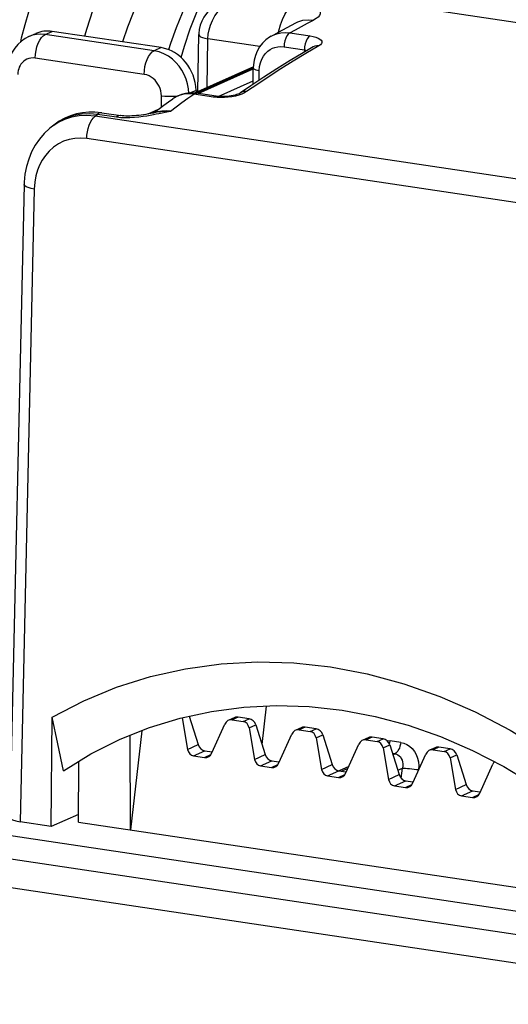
# Model space of a CAD drawing. Header units: millimetres. Extents: x 0 to 210, y 0 to 297.
# Tile 27 of 43: x 63.85 to 69.33, y 227.98 to 239.03. Entities that reach past the tile are written whole.
import ezdxf

# ---------------------------------------------------------------- set-up
doc = ezdxf.new("R2010")
doc.units = ezdxf.units.MM
doc.header["$LTSCALE"] = 19.36
doc.layers.get('0').update_dxf_attribs({"linetype": 'CONTINUOUS'})

msp = doc.modelspace()

# ---------------------------------------------------------------- linework, layer by layer
at = {"color": 9, "linetype": 'Continuous'}
for p, q in [((72.912571, 238.480189), (66.613146, 239.421508)), ((64.136375, 238.867916), (64.087665, 238.87178)), ((64.136375, 238.867916), (64.214749, 238.90305)), ((65.35819, 238.685341), (64.136375, 238.867916)), ((66.878048, 238.885228), (66.943663, 238.921562)), ((66.878048, 238.885228), (67.106261, 238.851126)), ((63.86202, 238.786631), (63.871348, 238.8288)), ((65.951402, 238.272651), (65.95997, 238.818835)), ((66.543023, 238.73171), (65.95997, 238.818835)), ((65.436564, 238.720475), (65.35819, 238.685341)), ((66.814417, 238.729928), (67.04263, 238.695826)), ((67.04263, 238.695826), (67.041676, 238.669991)), ((67.04263, 238.695826), (67.060061, 238.693042)), ((67.203766, 238.739031), (67.058428, 238.653804)), ((67.060061, 238.693042), (67.07473, 238.689292)), ((65.2457, 238.420424), (64.023885, 238.602999)), ((66.469537, 238.493228), (65.831524, 238.207215)), ((65.853376, 238.204703), (66.46982, 238.481047)), ((66.515971, 238.46753), (66.537481, 238.463607)), ((66.535994, 238.353221), (66.537481, 238.463607)), ((66.537481, 238.463607), (66.541236, 238.508592)), ((66.076139, 238.172186), (66.468025, 238.347864)), ((65.801926, 238.199504), (65.744783, 238.203392)), ((65.82901, 238.240258), (65.76534, 238.211715)), ((65.441122, 238.054454), (65.439055, 238.17903)), ((65.439055, 238.17903), (65.479215, 238.17538)), ((65.59014, 238.160982), (65.567045, 238.14596)), ((65.637473, 238.183518), (65.59014, 238.160982)), ((65.609726, 238.176416), (65.620796, 238.177569)), ((66.02539, 238.166112), (65.801926, 238.199504)), ((66.064715, 238.161811), (66.02539, 238.166112)), ((66.105105, 238.160036), (66.064715, 238.161811)), ((66.306427, 238.186991), (66.268973, 238.177126)), ((65.364968, 237.998063), (65.332535, 237.983524)), ((65.396237, 237.997931), (65.386956, 237.994268)), ((65.542253, 238.008405), (65.60577, 238.05608)), ((64.275055, 237.876519), (64.202695, 237.82765)), ((64.694731, 237.95211), (64.723265, 237.974324)), ((70.239832, 237.12351), (64.694731, 237.95211)), ((64.723265, 237.974324), (64.937146, 237.942363)), ((64.937146, 237.942363), (64.983895, 237.937321)), ((64.983895, 237.937321), (65.03287, 237.935042)), ((70.146677, 236.870496), (64.601577, 237.699096)), ((64.012344, 237.132238), (63.853162, 230.029154)), ((72.34694, 228.324786), (52.299963, 231.320391)), ((66.299004, 231.204951), (66.232395, 231.175091)), ((66.35707, 231.156461), (66.423679, 231.18632)), ((66.422765, 231.084932), (66.497308, 231.118349)), ((67.050344, 231.092678), (66.983736, 231.062819)), ((67.108411, 231.044188), (67.175019, 231.074048)), ((67.174105, 230.97266), (67.248649, 231.006077)), ((67.801684, 230.980406), (67.735076, 230.950546)), ((67.859751, 230.931916), (67.92636, 230.961776)), ((67.967548, 230.941334), (68.00348, 230.939193)), ((67.996234, 230.902743), (67.999849, 230.91723)), ((67.999849, 230.91723), (68.00348, 230.939193)), ((68.124439, 230.921118), (68.00348, 230.939193)), ((65.733679, 230.842378), (65.852649, 230.895712)), ((65.799373, 230.77085), (65.926279, 230.82774)), ((67.925446, 230.860388), (67.999989, 230.893805)), ((68.059031, 230.793605), (68.030551, 230.797861)), ((68.553025, 230.868134), (68.486416, 230.838274)), ((68.611092, 230.819644), (68.6777, 230.849504)), ((65.924048, 230.75222), (65.993481, 230.783346)), ((66.485019, 230.730106), (66.60399, 230.783439)), ((66.550714, 230.658578), (66.677619, 230.715468)), ((68.035296, 230.782965), (68.059031, 230.793605)), ((68.676786, 230.748116), (68.75133, 230.781533)), ((66.675389, 230.639948), (66.744821, 230.671073)), ((67.23636, 230.617834), (67.35533, 230.671167)), ((67.302054, 230.546306), (67.42896, 230.603196)), ((67.531062, 230.629223), (67.461993, 230.59826)), ((68.090484, 230.609711), (68.142116, 230.632856)), ((68.129717, 230.519682), (68.142116, 230.632856)), ((67.426729, 230.527676), (67.496162, 230.558801)), ((67.9877, 230.505562), (68.106671, 230.558895)), ((68.053394, 230.434034), (68.1803, 230.490924)), ((68.17807, 230.415403), (68.247502, 230.446529)), ((68.73904, 230.393289), (68.858011, 230.446623)), ((68.804735, 230.321761), (68.931641, 230.378651)), ((68.92941, 230.303131), (68.998843, 230.334257))]:
    msp.add_line(p, q, dxfattribs=at)
at = {"color": 7, "linetype": 'Continuous'}
for p, q in [((63.952086, 238.843783), (64.031019, 238.879167)), ((65.436564, 238.720475), (64.214749, 238.90305)), ((65.848693, 238.226607), (65.858735, 238.866822)), ((66.470638, 238.505418), (65.8122, 238.210248)), ((66.467484, 238.30767), (66.469971, 238.492261)), ((66.471752, 238.527384), (66.469971, 238.492257)), ((65.82901, 238.240258), (65.829681, 238.218085)), ((66.054626, 238.17463), (65.831162, 238.208022)), ((66.326932, 238.212109), (66.326835, 238.212042)), ((64.770379, 237.989543), (64.984259, 237.957583)), ((65.404662, 238.027554), (65.288221, 237.975355)), ((65.350105, 237.986909), (65.365098, 237.998161)), ((65.365098, 237.998161), (65.416464, 238.036322)), ((64.202422, 237.827436), (64.184184, 237.81266)), ((64.233002, 237.851305), (64.202694, 237.827649)), ((64.2326, 237.850991), (64.233004, 237.851306)), ((63.899891, 237.184862), (63.740667, 230.079919)), ((72.350001, 228.585129), (52.296902, 231.581648)), ((66.567717, 230.897313), (66.616642, 231.329106)), ((64.203917, 229.976741), (64.212217, 231.205344)), ((64.277713, 230.903396), (64.212217, 231.205344)), ((65.671425, 231.197205), (65.733679, 230.842378)), ((65.751147, 231.214364), (65.852649, 230.895712)), ((66.262258, 231.200174), (66.194219, 231.169673)), ((66.232395, 231.175091), (66.35707, 231.156461)), ((66.423679, 231.18632), (66.299004, 231.204951)), ((65.218345, 231.052169), (65.092087, 229.938646)), ((66.004838, 230.801859), (66.151606, 231.125452)), ((66.422765, 231.084932), (66.485019, 230.730106)), ((66.497308, 231.118349), (66.60399, 230.783439)), ((67.013598, 231.087902), (66.94556, 231.057401)), ((66.983736, 231.062819), (67.108411, 231.044188)), ((67.175019, 231.074048), (67.050344, 231.092678)), ((72.505435, 227.980592), (52.458458, 230.976197)), ((65.092234, 229.938626), (65.086996, 230.999661)), ((66.756178, 230.689587), (66.902947, 231.013179)), ((67.174105, 230.97266), (67.23636, 230.617834)), ((67.248649, 231.006077), (67.35533, 230.671167)), ((67.764938, 230.97563), (67.6969, 230.945129)), ((67.735076, 230.950546), (67.859751, 230.931916)), ((67.92636, 230.961776), (67.801684, 230.980406)), ((68.570419, 230.98651), (68.929147, 230.831506)), ((64.341208, 230.603354), (64.277713, 230.903396)), ((65.926279, 230.82774), (66.006905, 230.815693)), ((67.507518, 230.577315), (67.654287, 230.900907)), ((67.925446, 230.860388), (67.9877, 230.505562)), ((67.999989, 230.893805), (68.106671, 230.558895)), ((68.516279, 230.863357), (68.44824, 230.832856)), ((68.486416, 230.838274), (68.611092, 230.819644)), ((68.6777, 230.849504), (68.553025, 230.868134)), ((64.507667, 230.025975), (64.512247, 230.703992)), ((65.799373, 230.77085), (65.924048, 230.75222)), ((66.677619, 230.715468), (66.758245, 230.70342)), ((68.258859, 230.465043), (68.405627, 230.788635)), ((68.676786, 230.748116), (68.73904, 230.393289)), ((68.75133, 230.781533), (68.858011, 230.446623)), ((66.550714, 230.658578), (66.675389, 230.639948)), ((67.42896, 230.603196), (67.509585, 230.591148)), ((67.54105, 230.651245), (67.432641, 230.602646)), ((69.010199, 230.35277), (69.156968, 230.676363)), ((67.302054, 230.546306), (67.426729, 230.527676)), ((68.1803, 230.490924), (68.260926, 230.478876)), ((68.053394, 230.434034), (68.17807, 230.415403)), ((68.931641, 230.378651), (69.012266, 230.366604)), ((68.804735, 230.321761), (68.92941, 230.303131)), ((64.203917, 229.976741), (63.853162, 230.029154)), ((64.508256, 230.113173), (64.203917, 229.976741)), ((64.507667, 230.025975), (70.439938, 229.139521))]:
    msp.add_line(p, q, dxfattribs=at)
at = {"color": 9, "linetype": 'Continuous'}
for points in [[(65.515816, 240.28297), (65.405693, 240.223079), (65.297862, 240.143678), (65.193574, 240.046362), (65.092904, 239.931729), (64.995948, 239.79992), (64.903948, 239.652493), (64.817821, 239.490918), (64.738327, 239.316651), (64.666362, 239.131771), (64.602076, 238.936568), (64.578018, 238.848767)], [(65.762757, 238.933087), (65.836701, 239.119737), (65.917598, 239.295135), (66.005327, 239.45894), (66.099896, 239.610533), (66.200314, 239.747565), (66.305808, 239.868328), (66.415109, 239.970808), (66.526806, 240.053358)], [(65.78859, 239.941925), (65.693488, 239.889838), (65.601208, 239.822126), (65.511589, 239.738499), (65.425113, 239.639825), (65.341872, 239.526394), (65.262885, 239.399641), (65.189008, 239.260623), (65.120818, 239.110761), (65.05911, 238.951749), (65.004488, 238.78504)], [(63.871348, 238.8288), (63.911092, 238.981295), (63.953388, 239.122338), (63.997281, 239.251739), (64.04187, 239.369495), (64.08629, 239.475697), (64.129907, 239.570897)], [(65.960016, 238.818828), (65.963513, 238.869928), (65.973154, 238.921949), (65.988959, 238.974063), (66.011045, 239.02579), (66.039596, 239.076564), (66.074374, 239.125331), (66.1151, 239.170967), (66.161618, 239.212787)], [(66.753807, 238.895412), (66.756554, 238.909605), (66.774641, 238.975467), (66.797139, 239.037201), (66.823504, 239.093317), (66.853102, 239.142462), (66.885218, 239.18345), (66.919078, 239.215294), (66.953865, 239.237225)], [(66.953865, 239.237225), (67.004382, 239.228586), (67.050356, 239.218535), (67.092034, 239.206994), (67.128672, 239.194163), (67.159719, 239.180145), (67.184846, 239.165127), (67.203584, 239.149266), (67.215807, 239.132742), (67.221229, 239.115724), (67.219869, 239.098406), (67.211582, 239.080979), (67.196577, 239.063649), (67.175033, 239.046743), (67.146892, 239.030136)], [(66.943663, 238.921562), (67.010343, 238.957846), (67.078086, 238.994048), (67.146892, 239.030136)], [(66.947728, 238.998808), (66.97087, 239.009635), (67.02687, 239.027053), (67.08603, 239.033943), (67.146892, 239.030136)], [(64.087665, 238.87178), (64.039768, 238.86877), (63.99322, 238.858903), (63.952121, 238.843798)], [(64.023885, 238.602999), (64.026295, 238.646073), (64.032866, 238.689317), (64.043349, 238.731097), (64.057347, 238.769835), (64.074333, 238.804066), (64.093663, 238.832496), (64.114608, 238.854051), (64.136375, 238.867916)], [(65.660187, 238.608797), (65.696659, 238.737312), (65.762757, 238.933087)], [(65.858735, 238.866822), (65.859166, 238.863098), (65.865628, 238.852654), (65.879607, 238.842637), (65.900567, 238.833433), (65.927702, 238.825394), (65.95997, 238.818835)], [(66.669438, 238.848772), (66.69374, 238.860997), (66.734114, 238.875949), (66.777562, 238.885517), (66.825956, 238.889092), (66.878048, 238.885228)], [(66.878048, 238.885228), (66.861628, 238.872063), (66.846447, 238.851846), (66.833434, 238.825815), (66.823385, 238.79556), (66.816914, 238.762933), (66.814417, 238.729928)], [(67.051598, 238.761457), (67.045127, 238.72883), (67.04263, 238.695826)], [(67.106261, 238.851126), (67.089841, 238.837961), (67.07466, 238.817744), (67.061647, 238.791712), (67.051598, 238.761457)], [(67.106261, 238.851126), (67.141446, 238.844641), (67.171717, 238.836656), (67.197362, 238.827021), (67.217519, 238.81616), (67.231432, 238.8044), (67.239069, 238.791869), (67.240148, 238.778659), (67.234669, 238.76521), (67.22253, 238.752066), (67.203766, 238.739031)], [(65.2457, 238.420424), (65.24811, 238.463498), (65.254681, 238.506743), (65.265164, 238.548523), (65.279163, 238.587261), (65.296148, 238.621492), (65.315479, 238.649921), (65.336423, 238.671476), (65.35819, 238.685341)], [(65.467783, 238.651369), (65.414459, 238.672365), (65.35819, 238.685341)], [(65.745787, 238.210415), (65.742155, 238.258406), (65.731983, 238.313019), (65.716171, 238.366091), (65.694989, 238.417171), (65.66869, 238.46574), (65.637585, 238.51117), (65.602211, 238.552633), (65.562268, 238.590202), (65.517242, 238.623585), (65.467783, 238.651369)], [(67.058428, 238.653804), (66.917313, 238.568169), (66.780427, 238.48239), (66.647768, 238.396707), (66.519332, 238.311351), (66.395119, 238.226556)], [(66.541236, 238.508592), (66.550282, 238.550497), (66.565084, 238.58982), (66.584252, 238.625065), (66.606933, 238.654767), (66.631987, 238.679321), (66.657758, 238.698321), (66.684938, 238.712708), (66.713347, 238.723477), (66.743945, 238.730057), (66.777748, 238.732177), (66.814417, 238.729928)], [(67.203767, 238.739032), (67.181439, 238.740017), (67.16011, 238.736206), (67.140911, 238.727936)], [(64.023885, 238.602999), (63.99934, 238.604903), (63.975558, 238.603416), (63.952285, 238.598409), (63.930284, 238.590272), (63.910121, 238.579062), (63.892137, 238.565643), (63.877003, 238.550773), (63.864297, 238.534828), (63.853961, 238.518604), (63.845577, 238.501595), (63.838649, 238.48376), (63.83335, 238.464496), (63.829689, 238.443105), (63.827662, 238.419819)], [(66.469971, 238.492257), (66.470261, 238.490058), (66.474576, 238.483819), (66.483902, 238.477834), (66.497879, 238.472334), (66.515971, 238.46753)], [(65.439055, 238.17903), (65.436975, 238.206882), (65.432061, 238.234024), (65.424244, 238.260595), (65.413731, 238.286174), (65.400653, 238.310493), (65.385173, 238.333238), (65.367564, 238.35405), (65.34763, 238.372806), (65.325124, 238.389526), (65.300466, 238.403425), (65.274034, 238.413627), (65.2457, 238.420424)], [(65.744783, 238.203392), (65.689733, 238.19799), (65.637473, 238.183518)], [(65.801926, 238.199504), (65.816091, 238.206751), (65.83116, 238.208023)], [(66.395119, 238.226556), (66.370071, 238.211846), (66.340698, 238.198698), (66.306427, 238.186991)], [(66.395119, 238.226556), (66.372885, 238.227606), (66.351797, 238.223952), (66.33264, 238.215731), (66.326932, 238.212109)], [(65.479215, 238.17538), (65.522153, 238.173697), (65.566222, 238.174047), (65.609726, 238.176416)], [(65.60577, 238.05608), (65.67022, 238.103838), (65.735606, 238.151655), (65.801926, 238.199504)], [(66.02539, 238.166112), (66.039554, 238.173359), (66.05462, 238.174631)], [(66.268973, 238.177126), (66.229794, 238.16948), (66.189083, 238.164032), (66.147083, 238.160835), (66.105105, 238.160036)], [(64.233004, 237.851306), (64.303833, 237.898991), (64.378285, 237.935473), (64.458718, 237.962067), (64.543894, 237.977795), (64.63239, 237.981989), (64.723265, 237.974324)], [(64.770378, 237.989543), (64.766948, 237.989928), (64.745219, 237.986787), (64.723265, 237.974324)], [(65.34903, 237.969226), (65.38166, 237.975639), (65.41207, 237.981773)], [(65.542245, 238.008398), (65.492752, 238.012183), (65.443823, 238.008702), (65.396237, 237.997931)], [(65.41207, 237.981773), (65.518334, 238.003604), (65.542253, 238.008405)], [(65.413348, 237.999636), (65.416782, 238.000325), (65.449519, 238.005608), (65.481393, 238.008564), (65.512343, 238.009426), (65.54224, 238.008395)], [(64.694731, 237.95211), (64.604051, 237.959757), (64.515982, 237.955609), (64.431942, 237.940225), (64.351734, 237.913953), (64.275055, 237.876519)], [(64.601577, 237.699096), (64.603512, 237.737354), (64.608752, 237.77589), (64.61714, 237.813555), (64.628427, 237.84922), (64.642273, 237.88182), (64.658267, 237.91038), (64.675929, 237.934046), (64.694731, 237.95211)], [(64.984253, 237.957584), (64.980828, 237.957968), (64.9591, 237.954827), (64.937146, 237.942363)], [(65.03287, 237.935042), (65.085195, 237.935757), (65.1375, 237.938737), (65.186779, 237.943559), (65.233059, 237.949554), (65.275097, 237.955981), (65.313688, 237.962675), (65.34903, 237.969226)], [(64.601577, 237.699096), (64.533048, 237.704533), (64.467049, 237.701356), (64.403476, 237.689486), (64.342638, 237.669158), (64.284306, 237.640275), (64.229991, 237.60375), (64.180862, 237.55972), (64.137717, 237.510407), (64.102175, 237.458334), (64.072943, 237.402731), (64.04917, 237.344517), (64.031145, 237.281149), (64.01887, 237.210109), (64.012344, 237.132238)], [(64.012344, 237.132238), (63.976507, 237.139573), (63.946368, 237.148454), (63.923086, 237.15854), (63.907554, 237.169444), (63.90037, 237.180746), (63.899891, 237.184856)], [(68.124439, 230.921118), (68.120808, 230.899155), (68.115496, 230.877868), (68.108647, 230.857837), (68.100448, 230.839606), (68.091122, 230.823672), (68.080923, 230.810468), (68.070128, 230.800354), (68.059031, 230.793605)], [(68.124439, 230.921118), (68.159491, 230.912667), (68.192478, 230.898199), (68.223822, 230.877455), (68.252253, 230.851209), (68.276778, 230.81992), (68.296983, 230.784279), (68.312253, 230.744675), (68.322208, 230.702475), (68.32619, 230.659363), (68.32442, 230.614778)], [(68.059031, 230.793605), (68.07615, 230.78934), (68.092268, 230.781795), (68.106971, 230.771022), (68.119832, 230.757258), (68.130407, 230.740871), (68.138508, 230.722142), (68.143901, 230.701338), (68.146355, 230.679099), (68.145817, 230.656123), (68.142116, 230.632856)], [(68.142116, 230.632856), (68.157174, 230.631992), (68.176124, 230.630579), (68.198242, 230.628674), (68.222683, 230.626347), (68.248512, 230.623688), (68.274742, 230.6208), (68.300371, 230.617791), (68.32442, 230.614778)]]:
    msp.add_lwpolyline(points, dxfattribs=at)
at = {"color": 7, "linetype": 'Continuous'}
for points in [[(66.511017, 240.098141), (66.445746, 240.065971), (66.336098, 239.998483), (66.226544, 239.91314), (66.11965, 239.810953), (66.017158, 239.693446), (65.920165, 239.562181), (65.830242, 239.420211), (65.747211, 239.268342), (65.671459, 239.108331), (65.602964, 238.941058), (65.541847, 238.767613), (65.520174, 238.695387)], [(66.140332, 239.262242), (66.111452, 239.247172), (66.062085, 239.216495), (66.017669, 239.182317), (65.978312, 239.144981), (65.944275, 239.104973), (65.915682, 239.062584), (65.892784, 239.018408), (65.875622, 238.97262), (65.864333, 238.925534), (65.859071, 238.877762), (65.858736, 238.866823)], [(66.669334, 238.848714), (66.706057, 238.86914), (66.754376, 238.895725), (66.802703, 238.921984), (66.851038, 238.947919), (66.89938, 238.973527), (66.947728, 238.998808)], [(63.952097, 238.843788), (63.912406, 238.823128), (63.868729, 238.792805), (63.829417, 238.756623), (63.79519, 238.715276), (63.766588, 238.669485), (63.744044, 238.620092), (63.727837, 238.567889), (63.718138, 238.513613), (63.715255, 238.474205)], [(66.669463, 238.848781), (66.650285, 238.837281), (66.608853, 238.806305), (66.571971, 238.769646), (66.540227, 238.728046), (66.514084, 238.682267), (66.493826, 238.633064), (66.47968, 238.581177), (66.471752, 238.527384)], [(67.140911, 238.727936), (67.029982, 238.663163), (66.882492, 238.574349), (66.735084, 238.482507), (66.587773, 238.387647), (66.440574, 238.289778), (66.326932, 238.212109)], [(67.141449, 238.728228), (67.141722, 238.728421), (67.140903, 238.727931)], [(65.83116, 238.208023), (65.807288, 238.210825), (65.758857, 238.211853), (65.710834, 238.206571), (65.663955, 238.194874), (65.61906, 238.176873), (65.576941, 238.152801), (65.566986, 238.145912)], [(66.326835, 238.212042), (66.325307, 238.211037), (66.319576, 238.20774), (66.310466, 238.203313), (66.298231, 238.198283), (66.283202, 238.193047), (66.265487, 238.187858), (66.245323, 238.182963), (66.222811, 238.178548), (66.198042, 238.174818), (66.171679, 238.172029), (66.144251, 238.170368), (66.116992, 238.169992), (66.091138, 238.170885), (66.067468, 238.172938), (66.05462, 238.174631)], [(65.416464, 238.036322), (65.467865, 238.074121), (65.5193, 238.111557), (65.567039, 238.145956)], [(64.770378, 237.989543), (64.694151, 237.996945), (64.623791, 237.996707), (64.554072, 237.989599), (64.48559, 237.975597), (64.418931, 237.954795), (64.354665, 237.927317), (64.293392, 237.893402), (64.232586, 237.850981)], [(65.413319, 237.99963), (65.374789, 237.991802), (65.346732, 237.986241), (65.318849, 237.980905), (65.291256, 237.975875), (65.263966, 237.971202), (65.237164, 237.966968), (65.210693, 237.963189), (65.184508, 237.9599), (65.158699, 237.957152), (65.133336, 237.954988), (65.108555, 237.953445), (65.084553, 237.952552), (65.061533, 237.952327), (65.039728, 237.952769), (65.019366, 237.953842), (65.000682, 237.955489), (64.984253, 237.957584)], [(64.184184, 237.81266), (64.124275, 237.756445), (64.070414, 237.693275), (64.02321, 237.623834), (63.983131, 237.548871), (63.950567, 237.469114), (63.925816, 237.385279), (63.909132, 237.298073), (63.900704, 237.20837), (63.899891, 237.184856)], [(64.212217, 231.205344), (64.568684, 231.388902), (64.937193, 231.540607), (65.318728, 231.660719), (65.71034, 231.748459), (66.110114, 231.803143), (66.515928, 231.824745), (66.925725, 231.812903), (67.337385, 231.767936), (67.748802, 231.689827), (68.157876, 231.579231)], [(68.157876, 231.579231), (68.562482, 231.436472), (68.960587, 231.262526), (69.350092, 231.05805), (69.729074, 230.824322)], [(64.977124, 230.955739), (65.304583, 231.086644), (65.64894, 231.192157), (66.002106, 231.268889), (66.36233, 231.316461), (66.727822, 231.334635), (67.09677, 231.323322), (67.467341, 231.282579), (67.837698, 231.212607), (68.205999, 231.113753), (68.570419, 230.98651)], [(64.341208, 230.603354), (64.649094, 230.791512), (64.977124, 230.955739)], [(68.929147, 230.831506), (69.280403, 230.649514), (69.622444, 230.441434)]]:
    msp.add_lwpolyline(points, dxfattribs=at)
for centre, major_axis, ratio, start_param, end_param in [((64.217694, 238.469704), (-0.192535, 0.406764), 0.833019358, -0.509162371, -0.017209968), ((65.439509, 238.287129), (-0.192535, 0.406764), 0.833019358, -2.053778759, -0.509162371), ((66.220925, 231.083015), (0.005691, 0.092684), 0.847787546, -0.07381431, 1.147916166), ((66.299593, 231.118281), (-0.038507, 0.081353), 0.833019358, -0.509162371, -0.017211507), ((66.3456, 231.064385), (0.005691, 0.092684), 0.847787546, 4.987640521, 6.209370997), ((66.424268, 231.099651), (-0.038507, 0.081353), 0.833019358, -1.730892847, -0.509162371), ((66.972265, 230.970743), (0.005691, 0.092684), 0.847787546, -0.07381431, 1.147916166), ((67.050933, 231.006009), (-0.038507, 0.081353), 0.833019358, -0.509162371, -0.017211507), ((67.096941, 230.952113), (0.005691, 0.092684), 0.847787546, 4.987640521, 6.209370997), ((67.175608, 230.987379), (-0.038507, 0.081353), 0.833019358, -1.730892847, -0.509162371), ((67.723606, 230.858471), (0.005691, 0.092684), 0.847787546, -0.07381431, 1.147916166), ((67.802274, 230.893737), (-0.038507, 0.081353), 0.833019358, -0.509162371, -0.017211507), ((67.848281, 230.839841), (0.005691, 0.092684), 0.847787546, 4.987640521, 6.209370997), ((67.926949, 230.875107), (-0.038507, 0.081353), 0.833019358, -1.730892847, -0.509162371), ((65.810844, 230.862926), (0.005691, 0.092684), 0.847787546, -4.43713744, -3.215406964), ((65.92569, 230.91441), (-0.038507, 0.081353), 0.833019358, 1.410699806, 2.632430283), ((65.935519, 230.844295), (0.005691, 0.092684), 0.847787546, -3.215406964, -1.993676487), ((68.474946, 230.746199), (0.005691, 0.092684), 0.847787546, -0.07381431, 1.147916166), ((68.553614, 230.781465), (-0.038507, 0.081353), 0.833019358, -0.509162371, -0.017211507), ((68.599621, 230.727569), (0.005691, 0.092684), 0.847787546, 4.987640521, 6.209370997), ((68.678289, 230.762834), (-0.038507, 0.081353), 0.833019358, -1.730892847, -0.509162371), ((66.562184, 230.750653), (0.005691, 0.092684), 0.847787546, -4.43713744, -3.215406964), ((66.67703, 230.802137), (-0.038507, 0.081353), 0.833019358, 1.410699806, 2.632430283), ((66.686859, 230.732023), (0.005691, 0.092684), 0.847787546, -3.215406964, -1.993676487), ((69.226287, 230.633927), (0.005691, 0.092684), 0.847787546, 0.769188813, 1.147916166), ((67.313524, 230.638381), (0.005691, 0.092684), 0.847787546, -4.43713744, -3.215406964), ((67.428371, 230.689865), (-0.038507, 0.081353), 0.833019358, 1.410699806, 2.632430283), ((67.4382, 230.619751), (0.005691, 0.092684), 0.847787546, -3.215406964, -1.993676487), ((68.064865, 230.526109), (0.005691, 0.092684), 0.847787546, -4.43713744, -3.215406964), ((68.179711, 230.577593), (-0.038507, 0.081353), 0.833019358, 1.410699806, 2.632430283), ((68.18954, 230.507479), (0.005691, 0.092684), 0.847787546, -3.215406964, -1.993676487), ((68.816205, 230.413837), (0.005691, 0.092684), 0.847787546, -4.43713744, -3.215406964), ((68.931051, 230.465321), (-0.038507, 0.081353), 0.833019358, 1.410699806, 2.632430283), ((68.940881, 230.395206), (0.005691, 0.092684), 0.847787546, -3.215406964, -1.993676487), ((63.965716, 230.079584), (0.225053, 0.000004), 0.258759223, 3.135790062, 4.188643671)]:
    msp.add_ellipse(centre, major_axis=major_axis, ratio=ratio, start_param=start_param, end_param=end_param, dxfattribs=at)

doc.saveas('drawing.dxf')
